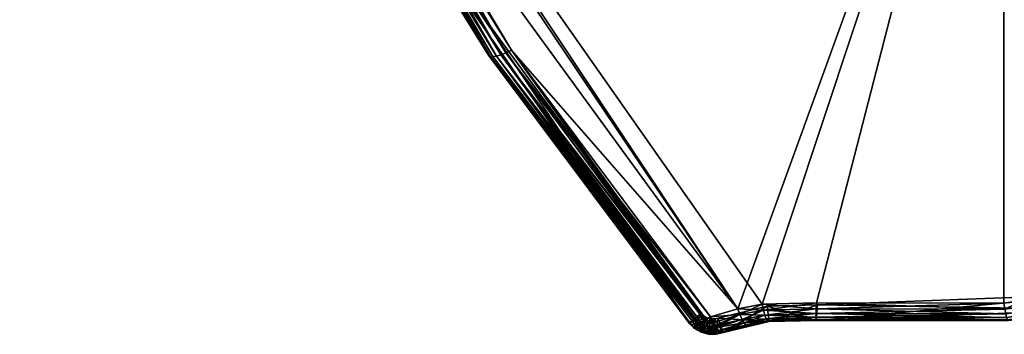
# Model space of a CAD drawing. Extents: x -0.129 to 0.207, y -0.196 to 0.001.
# Tile 1 of 256: x -0.127 to -0.064, y -0.098 to -0.078. Entities that reach past the tile are written whole.
import ezdxf

# ---------------------------------------------------------------- set-up
doc = ezdxf.new("R2010")
doc.units = 0
doc.layers.add('mesh', color=7, linetype='CONTINUOUS')

msp = doc.modelspace()

# ---------------------------------------------------------------- meshes
at = {"layer": 'mesh'}
mesh = msp.add_polyface(dxfattribs=at)
corners = [(-0.039891, -0.090928, 0.625308), (-0.020001, -0.085869, 0.627246), (-0.020198, -0.084889, 0.627622), (-0.041377, -0.0014, 0.666365), (-0.082639, 0.00053, 0.663788), (-0.082639, -0.0014, 0.663788), (-0.041377, 0.00053, 0.666365), (-0.000043, -0.0014, 0.667225), (0.082553, -0.0014, 0.663795), (-0.064532, 0.00053, 0.67039), (-0.00005, 0.00053, 0.672474), (-0.06355, -0.049636, 0.655201), (-0.040353, -0.090851, 0.639392), (-0.052266, -0.094722, 0.636994), (-0.034393, -0.088559, 0.640684), (-0.020483, -0.084739, 0.642817), (-0.000049, -0.049636, 0.657253), (-0.079135, -0.096557, 0.63428), (-0.080694, -0.096845, 0.634011), (-0.075621, -0.096465, 0.634607), (-0.063543, -0.096483, 0.635471), (-0.062285, -0.096287, 0.635641), (-0.020379, -0.085127, 0.642586), (-0.020278, -0.08545, 0.642269), (-0.034219, -0.088932, 0.640458), (-0.020187, -0.08569, 0.641884), (-0.03405, -0.089238, 0.640144), (-0.020109, -0.085836, 0.641451), (-0.033897, -0.08946, 0.63976), (0.115364, -0.0014, 0.660515), (-0.115364, -0.0014, 0.660515), (-0.111387, -0.000181, 0.660971), (-0.020198, -0.084889, 0.581605), (-0.020198, -0.084889, -0.519438), (-0.020697, -0.08499, 0.58607), (0.115364, -0.0014, -0.552332), (-0.115364, -0.0014, -0.552332), (-0.082639, -0.0014, -0.555605), (-0.041377, -0.0014, -0.558182), (0.041291, -0.0014, -0.558185), (-0.041377, 0.00053, -0.558182), (-0.064532, 0.00053, -0.562207), (-0.00005, 0.00053, -0.56429), (-0.082639, 0.00053, -0.555605), (-0.06355, -0.049636, -0.547018), (-0.075621, -0.096465, -0.526424), (-0.063543, -0.096483, -0.527288), (-0.079135, -0.096557, -0.526097), (-0.112077, -0.049626, -0.54264), (-0.020483, -0.084739, -0.534634), (-0.017904, -0.084251, -0.534904), (-0.034393, -0.088559, -0.532501), (-0.040353, -0.090851, -0.531209), (-0.052266, -0.094722, -0.52881), (-0.062285, -0.096287, -0.527458), (-0.11927, -0.031407, -0.548067), (-0.020187, -0.08569, -0.533701), (-0.033768, -0.089587, -0.531144), (-0.020109, -0.085836, -0.533268), (-0.020278, -0.08545, -0.534086), (-0.033897, -0.08946, -0.531577), (-0.020379, -0.085127, -0.534402), (-0.03405, -0.089238, -0.531961), (-0.034219, -0.088932, -0.532275), (0.111972, -0.000358, -0.552722), (-0.111387, -0.000181, -0.552788), (0.123673, -0.000367, -0.439418), (-0.123759, -0.000172, -0.439489), (-0.126998, -0.000169, 0.547673), (0.127618, -0.00037, -0.439417), (-0.123759, -0.000172, 0.547672), (0.123673, -0.000367, 0.547601), (-0.02, -0.085869, 0.640998), (-0.033768, -0.089587, 0.639327)]
mesh.append_faces([[corners[k] for k in face] for face in [(0, 1, 2, 2), (3, 4, 5, 5), (3, 6, 4, 4), (7, 6, 3, 3), (8, 3, 5, 5), (6, 9, 4, 4), (6, 10, 9, 9), (11, 12, 13, 13), (11, 14, 12, 12), (11, 15, 14, 14), (16, 15, 11, 11), (11, 17, 18, 18), (19, 17, 11, 11), (11, 20, 19, 19), (11, 21, 20, 20), (13, 21, 11, 11), (9, 16, 11, 11), (10, 16, 9, 9), (22, 14, 15, 15), (23, 24, 22, 22), (25, 26, 23, 23), (27, 28, 25, 25), (29, 30, 31, 31), (0, 32, 33, 33), (0, 34, 32, 32), (35, 36, 37, 37), (38, 39, 37, 37), (40, 41, 42, 42), (43, 41, 40, 40), (44, 45, 46, 46), (44, 47, 45, 45), (48, 47, 44, 44), (44, 49, 50, 50), (44, 51, 49, 49), (52, 51, 44, 44), (44, 53, 52, 52), (44, 54, 53, 53), (46, 54, 44, 44), (41, 44, 42, 42), (41, 55, 44, 44), (37, 40, 38, 38), (37, 43, 40, 40), (56, 57, 58, 58), (59, 60, 56, 56), (61, 62, 59, 59), (49, 63, 61, 61), (36, 64, 65, 65), (66, 67, 65, 65), (66, 68, 67, 67), (69, 70, 68, 68), (71, 31, 70, 70), (72, 73, 27, 27)]])
mesh = msp.add_polyface(dxfattribs=at)
corners = [(0.041291, -0.0014, 0.666368), (0.041291, 0.00053, 0.666368), (-0.000043, 0.00053, 0.667225), (0.082553, -0.0014, 0.663795), (0.082553, 0.00053, 0.663795), (0.111972, -0.000358, 0.660905), (0.123673, 0.00053, 0.659509), (-0.000043, -0.0014, 0.667225), (-0.082639, -0.0014, 0.663788), (0.115364, -0.0014, 0.660515), (-0.041377, -0.0014, 0.666365), (0.064431, 0.00053, 0.670396), (0.127127, 0.00053, 0.664362), (-0.00005, 0.00053, 0.672474), (0.107399, -0.054504, 0.52816), (0.108619, -0.037552, 0.534248), (0.100954, -0.054882, 0.528024), (0.117411, -0.037501, 0.654474), (0.112273, -0.049603, 0.650727), (0.063451, -0.049636, 0.655207), (0.109025, -0.057255, 0.648358), (0.081296, -0.096845, 0.63396), (0.013286, -0.083467, 0.643512), (-0.000049, -0.049636, 0.657253), (0.123031, -0.019384, 0.659481), (-0.111387, -0.000181, 0.660971), (0.107399, -0.054504, -0.419977), (0.107347, -0.054882, -0.419841), (0.100954, -0.054882, -0.419841), (-0.082639, -0.0014, -0.555605), (0.082553, -0.0014, -0.555612), (0.115364, -0.0014, -0.552332), (0.041291, -0.0014, -0.558185), (0.082553, 0.00053, -0.555612), (0.064431, 0.00053, -0.562213), (0.127127, 0.00053, -0.556179), (0.041291, 0.00053, -0.558185), (-0.00005, 0.00053, -0.56429), (-0.000043, 0.00053, -0.559042), (0.063451, -0.049636, -0.547024), (0.112273, -0.049603, -0.542544), (0.117411, -0.037501, -0.546291), (-0.000049, -0.049636, -0.54907), (0.027387, -0.086215, -0.533796), (0.081296, -0.096845, -0.525777), (0.109025, -0.057255, -0.540175), (0.079736, -0.096557, -0.526047), (0.111972, -0.000358, -0.552722), (-0.000043, -0.0014, -0.559042), (-0.115364, -0.0014, -0.552332), (0.110277, -0.055775, 0.638775), (0.110277, -0.055775, 0.448789), (0.098255, -0.077278, 0.630537), (0.123673, -0.000367, -0.439418), (-0.111387, -0.000181, -0.552788), (0.127618, -0.00037, -0.439417), (-0.126998, -0.000169, 0.547673), (0.123673, -0.000367, 0.547601), (-0.123759, -0.000172, 0.547672), (0.100954, -0.054882, 0.639117), (0.107347, -0.054882, 0.639117), (0.100954, -0.054882, -0.530934), (0.106975, -0.057596, -0.529894)]
mesh.append_faces([[corners[k] for k in face] for face in [(0, 1, 2, 2), (3, 1, 0, 0), (3, 4, 1, 1), (5, 4, 3, 3), (5, 6, 4, 4), (3, 0, 7, 7), (3, 8, 9, 9), (7, 10, 3, 3), (11, 4, 12, 12), (11, 1, 4, 4), (13, 1, 11, 11), (14, 15, 16, 16), (17, 18, 19, 19), (20, 21, 18, 18), (19, 22, 23, 23), (13, 19, 23, 23), (11, 19, 13, 13), (11, 17, 19, 19), (24, 17, 11, 11), (9, 25, 5, 5), (26, 27, 28, 28), (29, 30, 31, 31), (29, 32, 30, 30), (33, 34, 35, 35), (36, 34, 33, 33), (36, 37, 34, 34), (38, 37, 36, 36), (39, 40, 41, 41), (42, 43, 39, 39), (40, 44, 45, 45), (39, 46, 40, 40), (34, 39, 41, 41), (34, 42, 39, 39), (37, 42, 34, 34), (30, 33, 47, 47), (32, 33, 30, 30), (32, 36, 33, 33), (48, 36, 32, 32), (48, 38, 36, 36), (49, 31, 47, 47), (15, 28, 16, 16), (50, 51, 52, 52), (53, 54, 47, 47), (55, 56, 53, 53), (57, 58, 55, 55), (5, 25, 57, 57), (16, 59, 60, 60), (61, 28, 27, 27), (16, 61, 59, 59), (16, 28, 61, 61), (59, 61, 62, 62)]])
mesh = msp.add_polyface(dxfattribs=at)
corners = [(0.041291, -0.0014, 0.666368), (-0.000043, 0.00053, 0.667225), (-0.000043, -0.0014, 0.667225), (-0.082639, -0.0014, 0.663788), (-0.115364, -0.0014, 0.660515), (0.115364, -0.0014, 0.660515), (0.041291, 0.00053, 0.666368), (-0.00005, 0.00053, 0.672474), (-0.000049, -0.049636, 0.657253), (-0.000049, -0.082846, 0.64386), (-0.003607, -0.082734, 0.643923), (0.01085, -0.083192, 0.643665), (0.013286, -0.083467, 0.643512), (-0.017904, -0.084251, 0.643087), (-0.003587, -0.083129, 0.643689), (0.000131, -0.082849, 0.608158), (-0.002611, -0.082889, 0.607944), (0.0003, -0.082849, 0.628403), (0.0003, -0.082849, 0.56522), (0.0003, -0.082849, -0.291392), (-0.000634, -0.082857, -0.291634), (-0.001517, -0.082864, -0.291864), (-0.004974, -0.082982, 0.565882), (-0.001664, -0.082867, -0.305195), (-0.000698, -0.082853, -0.305529), (-0.000883, -0.082855, -0.342509), (-0.002396, -0.082884, -0.304823), (-0.002569, -0.082888, -0.304736), (-0.00341, -0.082915, -0.304152), (-0.004821, -0.082975, -0.302657), (-0.001586, -0.082866, -0.342748), (-0.002258, -0.08288, -0.343079), (0.004975, -0.082954, -0.407355), (0.001343, -0.082854, -0.382666), (0.002073, -0.082864, -0.38252), (0.0003, -0.082849, -0.406843), (-0.000877, -0.082855, -0.382521), (-0.000003, -0.082853, -0.406869), (-0.002493, -0.082886, -0.407086), (0.0003, -0.082849, -0.382707), (0.000598, -0.082849, -0.382715), (0.001223, -0.082855, -0.29137), (0.001855, -0.08286, -0.291355), (0.003295, -0.082892, -0.291614), (0.004623, -0.082938, -0.343984), (0.001917, -0.082861, -0.305758), (0.003498, -0.082898, -0.305445), (0.0003, -0.082849, -0.305727), (0.0003, -0.082849, -0.342322), (0.001223, -0.082856, -0.305745), (0.000592, -0.08285, -0.342334), (0.001333, -0.082854, -0.342363), (0.002068, -0.082864, -0.342509), (0.002774, -0.082878, -0.342748), (0.003442, -0.082896, -0.343078), (0.004576, -0.082936, -0.292104), (0.0003, -0.082849, -0.52022), (0.0003, -0.082849, -0.44519), (0.001128, -0.082862, -0.445128), (0.0003, -0.082849, 0.608159), (0.002966, -0.082883, 0.607976), (-0.041377, -0.0014, -0.558182), (-0.000043, -0.0014, -0.559042), (0.041291, -0.0014, -0.558185), (-0.000049, -0.049636, -0.54907), (-0.000049, -0.082846, -0.535676), (0.01085, -0.083192, -0.535482), (-0.003607, -0.082734, -0.53574), (-0.017904, -0.084251, -0.534904), (0.013286, -0.083467, -0.535329), (-0.003587, -0.083129, -0.535506), (-0.000672, -0.082996, -0.291492), (0.001222, -0.082996, -0.291242), (0.001222, -0.082996, -0.305876), (-0.000672, -0.082996, -0.305627)]
mesh.append_faces([[corners[k] for k in face] for face in [(0, 1, 2, 2), (3, 4, 5, 5), (1, 6, 7, 7), (8, 9, 10, 10), (8, 11, 9, 9), (8, 12, 11, 11), (10, 13, 8, 8), (14, 10, 9, 9), (15, 16, 17, 17), (18, 19, 20, 20), (21, 18, 20, 20), (21, 22, 18, 18), (23, 24, 25, 25), (25, 26, 23, 23), (25, 27, 26, 26), (28, 27, 25, 25), (29, 30, 31, 31), (32, 33, 34, 34), (35, 33, 32, 32), (36, 37, 38, 38), (39, 37, 36, 36), (39, 35, 37, 37), (40, 35, 39, 39), (40, 33, 35, 35), (18, 41, 19, 19), (18, 42, 41, 41), (43, 42, 18, 18), (44, 45, 46, 46), (47, 25, 24, 24), (47, 48, 25, 25), (49, 48, 47, 47), (49, 50, 48, 48), (45, 50, 49, 49), (45, 51, 50, 50), (52, 51, 45, 45), (45, 53, 52, 52), (45, 54, 53, 53), (44, 54, 45, 45), (18, 55, 43, 43), (56, 57, 58, 58), (17, 59, 15, 15), (17, 60, 59, 59), (61, 62, 63, 63), (64, 65, 66, 66), (64, 67, 65, 65), (64, 68, 67, 67), (66, 69, 64, 64), (70, 65, 67, 67), (71, 20, 19, 19), (72, 41, 42, 42), (73, 49, 47, 47), (74, 24, 23, 23)]])
mesh = msp.add_polyface(dxfattribs=at)
corners = [(-0.000043, -0.0014, 0.667225), (-0.000043, 0.00053, 0.667225), (-0.041377, 0.00053, 0.666365), (-0.00005, 0.00053, 0.672474), (-0.000049, -0.049636, 0.657253), (-0.017904, -0.084251, 0.643087), (-0.020483, -0.084739, 0.642817), (-0.003587, -0.083129, 0.643689), (-0.003607, -0.082734, 0.643923), (-0.003569, -0.083461, 0.643371), (-0.017813, -0.084641, 0.642855), (-0.003552, -0.083712, 0.642985), (-0.017725, -0.084966, 0.642538), (-0.020198, -0.084889, 0.627622), (-0.007904, -0.083173, 0.606387), (-0.010345, -0.083395, 0.605084), (-0.005298, -0.082999, 0.607352), (0.0003, -0.082849, 0.628403), (-0.013391, -0.083754, -0.412865), (-0.002252, -0.08288, -0.381951), (-0.009512, -0.083312, -0.409701), (-0.016319, -0.084185, -0.416925), (-0.003433, -0.082916, -0.381046), (-0.020198, -0.084889, -0.519438), (-0.008527, -0.083224, -0.442899), (-0.006247, -0.083055, -0.443941), (-0.012587, -0.08365, -0.439971), (-0.006082, -0.083045, -0.299445), (-0.005107, -0.082989, -0.348015), (-0.018097, -0.084489, -0.421605), (-0.017358, -0.084359, -0.419196), (-0.004339, -0.082952, -0.379865), (-0.004667, -0.082967, -0.379199), (-0.004908, -0.082979, -0.378491), (-0.005054, -0.082986, -0.377761), (-0.005103, -0.082989, -0.377015), (-0.018513, -0.084564, -0.424072), (-0.006104, -0.083046, -0.298559), (-0.006118, -0.083047, -0.29802), (-0.020198, -0.084889, 0.581605), (-0.005912, -0.083034, -0.296795), (-0.005865, -0.083031, -0.296661), (-0.005554, -0.083013, -0.295761), (-0.005237, -0.082996, -0.295147), (-0.003157, -0.082906, -0.292773), (-0.004098, -0.082942, -0.293592), (-0.001517, -0.082864, -0.291864), (-0.016264, -0.084176, 0.573217), (-0.01443, -0.083897, 0.57117), (-0.017801, -0.084436, 0.575476), (-0.019034, -0.084662, 0.577935), (-0.012358, -0.083622, 0.569399), (-0.010055, -0.083365, 0.567905), (-0.002372, -0.082886, -0.292337), (-0.019872, -0.084825, 0.580576), (-0.003848, -0.082931, -0.444677), (-0.041377, 0.00053, -0.558182), (-0.00005, 0.00053, -0.56429), (-0.000043, 0.00053, -0.559042), (-0.06355, -0.049636, -0.547018), (-0.017904, -0.084251, -0.534904), (-0.000049, -0.049636, -0.54907), (-0.041377, -0.0014, -0.558182), (-0.000043, -0.0014, -0.559042), (-0.003569, -0.083461, -0.535188), (-0.017645, -0.085209, -0.533969), (-0.003552, -0.083712, -0.534802), (-0.003587, -0.083129, -0.535506), (-0.017725, -0.084966, -0.534355), (-0.003607, -0.082734, -0.53574), (-0.017813, -0.084641, -0.534672), (-0.007955, -0.083307, -0.296101), (-0.005663, -0.083307, -0.294584), (-0.007006, -0.083307, -0.293809), (-0.008278, -0.083307, -0.298559), (-0.006457, -0.083307, -0.296502), (-0.006728, -0.083307, -0.298559), (-0.007955, -0.083307, -0.301018), (-0.006457, -0.083307, -0.300617), (-0.007006, -0.083307, -0.303309), (-0.005118, -0.08299, -0.294915)]
mesh.append_faces([[corners[k] for k in face] for face in [(0, 1, 2, 2), (1, 3, 2, 2), (4, 5, 6, 6), (7, 5, 8, 8), (9, 10, 7, 7), (11, 12, 9, 9), (13, 14, 15, 15), (13, 16, 14, 14), (17, 16, 13, 13), (18, 19, 20, 20), (21, 22, 18, 18), (23, 24, 25, 25), (23, 26, 24, 24), (27, 28, 29, 29), (30, 22, 21, 21), (30, 31, 22, 22), (32, 31, 30, 30), (30, 33, 32, 32), (30, 34, 33, 33), (29, 35, 34, 34), (28, 35, 29, 29), (36, 37, 27, 27), (36, 38, 37, 37), (39, 40, 38, 38), (41, 40, 39, 39), (39, 42, 41, 41), (39, 43, 42, 42), (44, 45, 39, 39), (46, 47, 48, 48), (46, 49, 47, 47), (50, 49, 46, 46), (46, 51, 52, 52), (48, 51, 46, 46), (39, 53, 44, 44), (54, 50, 46, 46), (25, 55, 23, 23), (56, 57, 58, 58), (59, 60, 61, 61), (57, 59, 61, 61), (62, 58, 63, 63), (62, 56, 58, 58), (64, 65, 66, 66), (67, 68, 64, 64), (69, 70, 67, 67), (71, 72, 73, 73), (74, 75, 71, 71), (74, 76, 75, 75), (77, 76, 74, 74), (77, 78, 76, 76), (79, 78, 77, 77), (80, 43, 39, 39), (39, 45, 80, 80)]])
mesh = msp.add_polyface(dxfattribs=at)
corners = [(-0.109677, -0.055775, 0.638775), (-0.111407, -0.054882, 0.639117), (-0.104611, -0.067848, 0.63415), (-0.107655, -0.054882, 0.639117), (-0.104404, -0.067724, 0.643039), (-0.107829, -0.061984, 0.645055), (-0.113052, -0.051369, 0.648481), (-0.080694, -0.096845, 0.634011), (-0.106263, -0.061779, 0.646907), (-0.111446, -0.051224, 0.650347), (-0.06355, -0.049636, 0.655201), (-0.112077, -0.049626, 0.650823), (-0.107302, -0.062098, 0.646222), (-0.107552, -0.06211, 0.645865), (-0.112524, -0.051502, 0.649666), (-0.096501, -0.0806, 0.639336), (-0.10773, -0.062071, 0.64547), (-0.112957, -0.051459, 0.648903), (-0.096676, -0.080574, 0.638953), (-0.112778, -0.051504, 0.649305), (-0.112206, -0.051452, 0.64997), (-0.106995, -0.062037, 0.646524), (-0.106642, -0.061929, 0.646756), (-0.111841, -0.051358, 0.650201), (-0.095976, -0.08049, 0.639981), (-0.09565, -0.080359, 0.640215), (-0.109677, -0.055775, -0.530592), (-0.111407, -0.054882, -0.530934), (-0.107655, -0.054882, -0.530934), (-0.104611, -0.067848, -0.525967), (-0.097655, -0.077278, -0.522354), (-0.107829, -0.061984, -0.536872), (-0.104404, -0.067724, -0.534856), (-0.113052, -0.051369, -0.540298), (-0.111446, -0.051224, -0.542164), (-0.080694, -0.096845, -0.525828), (-0.112077, -0.049626, -0.54264), (-0.10773, -0.062071, -0.537287), (-0.106642, -0.061929, -0.538572), (-0.106263, -0.061779, -0.538724), (-0.111841, -0.051358, -0.542017), (-0.0953, -0.080185, -0.532192), (-0.106995, -0.062037, -0.538341), (-0.112206, -0.051452, -0.541787), (-0.09565, -0.080359, -0.532032), (-0.107302, -0.062098, -0.538039), (-0.112524, -0.051502, -0.541483), (-0.095976, -0.08049, -0.531798), (-0.107552, -0.06211, -0.537682), (-0.112778, -0.051504, -0.541122), (-0.096264, -0.080572, -0.5315), (-0.112957, -0.051459, -0.54072), (-0.096501, -0.0806, -0.531152), (-0.096676, -0.080574, -0.53077), (-0.107655, -0.054882, 0.528024), (-0.107655, -0.054882, -0.419841), (-0.106375, -0.057596, 0.638077), (-0.106748, -0.054882, 0.639117), (-0.106748, -0.054882, 0.528024), (-0.106748, -0.054882, -0.419841), (-0.106748, -0.054882, -0.530934), (-0.106375, -0.057596, -0.529894), (-0.100349, -0.054882, 0.639117), (-0.100349, -0.054882, -0.530934)]
mesh.append_faces([[corners[k] for k in face] for face in [(0, 1, 2, 2), (3, 1, 0, 0), (1, 4, 2, 2), (1, 5, 4, 4), (6, 5, 1, 1), (7, 8, 9, 9), (10, 7, 11, 11), (12, 13, 14, 14), (12, 15, 13, 13), (16, 5, 17, 17), (16, 4, 5, 5), (18, 4, 16, 16), (13, 16, 19, 19), (13, 18, 16, 16), (12, 20, 21, 21), (14, 20, 12, 12), (22, 21, 23, 23), (22, 24, 21, 21), (8, 22, 9, 9), (8, 25, 22, 22), (26, 27, 28, 28), (26, 29, 27, 27), (30, 29, 26, 26), (29, 31, 27, 27), (29, 32, 31, 31), (31, 33, 27, 27), (34, 35, 36, 36), (31, 37, 33, 33), (38, 39, 40, 40), (38, 41, 39, 39), (42, 38, 43, 43), (42, 44, 38, 38), (45, 42, 46, 46), (45, 47, 42, 42), (48, 45, 49, 49), (48, 50, 45, 45), (37, 48, 51, 51), (37, 52, 48, 48), (32, 37, 31, 31), (32, 53, 37, 37), (26, 0, 30, 30), (54, 3, 0, 0), (55, 0, 26, 26), (55, 54, 0, 0), (56, 57, 58, 58), (59, 60, 61, 61), (58, 61, 56, 56), (58, 59, 61, 61), (57, 56, 62, 62), (61, 60, 63, 63), (56, 63, 62, 62), (56, 61, 63, 63)]])
mesh = msp.add_polyface(dxfattribs=at)
corners = [(-0.097655, -0.077278, 0.630537), (-0.083847, -0.097779, 0.622683), (-0.083079, -0.097139, 0.622929), (-0.104611, -0.067848, 0.63415), (-0.109677, -0.055775, 0.638775), (-0.083847, -0.097779, 0.631813), (-0.096782, -0.080496, 0.638552), (-0.104404, -0.067724, 0.643039), (-0.111446, -0.051224, 0.650347), (-0.112077, -0.049626, 0.650823), (-0.080694, -0.096845, 0.634011), (-0.0953, -0.080185, 0.640375), (-0.106263, -0.061779, 0.646907), (-0.096264, -0.080572, 0.639684), (-0.096501, -0.0806, 0.639336), (-0.107302, -0.062098, 0.646222), (-0.096676, -0.080574, 0.638953), (-0.107552, -0.06211, 0.645865), (-0.106995, -0.062037, 0.646524), (-0.095976, -0.08049, 0.639981), (-0.09565, -0.080359, 0.640215), (-0.106642, -0.061929, 0.646756), (-0.097655, -0.077278, -0.522354), (-0.083847, -0.097779, -0.5145), (-0.104611, -0.067848, -0.525967), (-0.083079, -0.097139, -0.514745), (-0.096782, -0.080496, -0.530369), (-0.104404, -0.067724, -0.534856), (-0.0953, -0.080185, -0.532192), (-0.080694, -0.096845, -0.525828), (-0.106263, -0.061779, -0.538724), (-0.112077, -0.049626, -0.54264), (-0.079135, -0.096557, -0.526097), (-0.111446, -0.051224, -0.542164), (-0.09565, -0.080359, -0.532032), (-0.106642, -0.061929, -0.538572), (-0.095976, -0.08049, -0.531798), (-0.106995, -0.062037, -0.538341), (-0.096264, -0.080572, -0.5315), (-0.107302, -0.062098, -0.538039), (-0.083079, -0.097714, -0.52502), (-0.096501, -0.0806, -0.531152), (-0.107552, -0.06211, -0.537682), (-0.083344, -0.097814, -0.524726), (-0.096676, -0.080574, -0.53077), (-0.10773, -0.062071, -0.537287), (-0.083715, -0.097848, 0.632245), (-0.083502, -0.097846, 0.632668), (-0.083218, -0.097767, 0.633048), (-0.083344, -0.097814, 0.632909), (-0.082786, -0.097657, 0.633372), (-0.083079, -0.097714, 0.633203), (-0.082745, -0.097542, 0.633458), (-0.082465, -0.09737, -0.525423), (-0.082781, -0.097564, -0.525255), (-0.083267, -0.097785, -0.524811), (-0.083502, -0.097846, -0.524485), (-0.083715, -0.097848, -0.524062), (-0.083847, -0.097779, -0.52363)]
mesh.append_faces([[corners[k] for k in face] for face in [(0, 1, 2, 2), (0, 3, 1, 1), (4, 3, 0, 0), (5, 1, 3, 3), (3, 6, 5, 5), (3, 7, 6, 6), (8, 9, 10, 10), (10, 11, 12, 12), (13, 14, 15, 15), (16, 6, 7, 7), (5, 6, 16, 16), (14, 16, 17, 17), (13, 18, 19, 19), (15, 18, 13, 13), (20, 19, 21, 21), (11, 20, 12, 12), (22, 23, 24, 24), (25, 23, 22, 22), (26, 24, 23, 23), (26, 27, 24, 24), (28, 29, 30, 30), (31, 29, 32, 32), (33, 30, 29, 29), (34, 28, 35, 35), (36, 34, 37, 37), (38, 36, 39, 39), (38, 40, 36, 36), (41, 38, 42, 42), (41, 43, 38, 38), (44, 41, 45, 45), (26, 44, 27, 27), (0, 2, 25, 25), (22, 0, 25, 25), (22, 4, 0, 0), (14, 46, 16, 16), (13, 47, 14, 14), (48, 49, 13, 13), (13, 19, 48, 48), (50, 51, 19, 19), (20, 50, 19, 19), (11, 50, 20, 20), (52, 50, 11, 11), (28, 53, 29, 29), (34, 53, 28, 28), (54, 53, 34, 34), (36, 54, 34, 34), (55, 40, 38, 38), (56, 43, 41, 41), (44, 56, 41, 41), (57, 56, 44, 44), (26, 57, 44, 44), (58, 57, 26, 26)]])
mesh = msp.add_polyface(dxfattribs=at)
corners = [(-0.082689, -0.097424, 0.622819), (-0.082598, -0.098478, 0.622416), (-0.082454, -0.097488, 0.622795), (-0.082901, -0.097305, 0.622865), (-0.083067, -0.09835, 0.622465), (-0.083079, -0.097139, 0.622929), (-0.083492, -0.098112, 0.622556), (-0.083847, -0.097779, 0.622683), (-0.082488, -0.097738, 0.633372), (-0.082153, -0.097932, 0.633181), (-0.082533, -0.098052, 0.633053), (-0.082901, -0.097305, -0.514682), (-0.083492, -0.098112, -0.514372), (-0.083847, -0.097779, -0.5145), (-0.082689, -0.097424, -0.514636), (-0.082454, -0.097488, -0.514611), (-0.083067, -0.09835, -0.514281), (-0.082211, -0.097493, -0.514609), (-0.082598, -0.098478, -0.514232), (-0.083079, -0.097139, -0.514745), (-0.083847, -0.097779, -0.52363), (-0.096782, -0.080496, -0.530369), (-0.082533, -0.098052, -0.52487), (-0.082153, -0.097932, -0.524998), (-0.082488, -0.097738, -0.525189), (-0.083847, -0.097779, 0.631813), (-0.083492, -0.098112, 0.631813), (-0.082465, -0.09737, 0.633606), (-0.0953, -0.080185, 0.640375), (-0.080694, -0.096845, 0.634011), (-0.083384, -0.097951, 0.632671), (-0.083502, -0.097846, 0.632668), (-0.083344, -0.097814, 0.632909), (-0.083471, -0.098069, 0.632246), (-0.083715, -0.097848, 0.632245), (-0.082906, -0.09795, 0.633053), (-0.083218, -0.097767, 0.633048), (-0.083079, -0.097714, 0.633203), (-0.082786, -0.097657, 0.633372), (-0.082745, -0.097542, 0.633458), (-0.082275, -0.097737, 0.633383), (-0.082996, -0.09817, 0.632671), (-0.096676, -0.080574, 0.638953), (-0.096501, -0.0806, 0.639336), (-0.096264, -0.080572, 0.639684), (-0.095976, -0.08049, 0.639981), (-0.083499, -0.098106, -0.52363), (-0.082268, -0.097748, -0.525188), (-0.082465, -0.09737, -0.525423), (-0.082781, -0.097564, -0.525255), (-0.083079, -0.097714, -0.52502), (-0.082906, -0.09795, -0.52487), (-0.083267, -0.097785, -0.524811), (-0.083344, -0.097814, -0.524726), (-0.083502, -0.097846, -0.524485), (-0.083384, -0.097951, -0.524488), (-0.083715, -0.097848, -0.524062), (-0.083471, -0.098069, -0.524063), (-0.082996, -0.09817, -0.524488), (-0.096264, -0.080572, -0.5315), (-0.095976, -0.08049, -0.531798)]
mesh.append_faces([[corners[k] for k in face] for face in [(0, 1, 2, 2), (3, 4, 0, 0), (5, 6, 3, 3), (5, 7, 6, 6), (8, 9, 10, 10), (11, 12, 13, 13), (14, 12, 11, 11), (15, 16, 14, 14), (17, 18, 15, 15), (19, 11, 13, 13), (20, 13, 12, 12), (21, 13, 20, 20), (22, 23, 24, 24), (15, 0, 2, 2), (14, 0, 15, 15), (14, 3, 0, 0), (11, 3, 14, 14), (11, 5, 3, 3), (19, 5, 11, 11), (25, 26, 7, 7), (27, 28, 29, 29), (30, 31, 32, 32), (33, 34, 31, 31), (35, 36, 37, 37), (38, 39, 8, 8), (27, 8, 39, 39), (40, 8, 27, 27), (38, 35, 37, 37), (38, 10, 35, 35), (8, 10, 38, 38), (40, 9, 8, 8), (36, 30, 32, 32), (35, 41, 36, 36), (30, 33, 31, 31), (42, 34, 25, 25), (43, 31, 34, 34), (44, 32, 31, 31), (45, 37, 36, 36), (28, 27, 39, 39), (12, 46, 20, 20), (47, 48, 24, 24), (49, 50, 51, 51), (50, 52, 51, 51), (53, 54, 55, 55), (56, 57, 54, 54), (20, 46, 56, 56), (55, 52, 53, 53), (55, 58, 52, 52), (24, 49, 51, 51), (48, 49, 24, 24), (59, 53, 52, 52), (60, 50, 49, 49)]])
mesh = msp.add_polyface(dxfattribs=at)
corners = [(-0.075562, -0.096594, 0.623137), (-0.057229, -0.096893, 0.623023), (-0.057386, -0.095905, 0.623401), (-0.075644, -0.097591, 0.622755), (-0.078813, -0.096674, 0.623106), (-0.063268, -0.097609, 0.633673), (-0.075644, -0.097591, 0.63281), (-0.075657, -0.09754, 0.633253), (-0.063318, -0.097562, 0.634118), (-0.075661, -0.097392, 0.633674), (-0.063373, -0.097417, 0.634541), (-0.075656, -0.097155, 0.634052), (-0.063431, -0.09718, 0.63492), (-0.075643, -0.096841, 0.634368), (-0.063489, -0.096863, 0.635235), (-0.075621, -0.096465, 0.634607), (-0.063543, -0.096483, 0.635471), (-0.062285, -0.096287, 0.635641), (-0.057263, -0.096674, 0.634462), (-0.051794, -0.095774, 0.635641), (-0.051897, -0.095639, 0.636068), (-0.052014, -0.095409, 0.636448), (-0.079135, -0.096557, 0.63428), (-0.079049, -0.096936, 0.634046), (-0.07896, -0.097251, 0.633732), (-0.078873, -0.097486, 0.633354), (-0.057386, -0.095905, -0.515218), (-0.075644, -0.097591, -0.514572), (-0.075562, -0.096594, -0.514954), (-0.057229, -0.096893, -0.51484), (-0.075644, -0.097591, -0.524627), (-0.063268, -0.097609, -0.52549), (-0.078682, -0.097666, -0.514543), (-0.063318, -0.097562, -0.525935), (-0.075657, -0.09754, -0.52507), (-0.063373, -0.097417, -0.526358), (-0.075661, -0.097392, -0.525491), (-0.063431, -0.09718, -0.526736), (-0.075656, -0.097155, -0.525869), (-0.063489, -0.096863, -0.527052), (-0.075643, -0.096841, -0.526185), (-0.063543, -0.096483, -0.527288), (-0.075621, -0.096465, -0.526424), (-0.051897, -0.095639, -0.527885), (-0.052014, -0.095409, -0.528265), (-0.052139, -0.095099, -0.528579), (-0.062285, -0.096287, -0.527458), (-0.078791, -0.097628, -0.524747), (-0.078873, -0.097486, -0.525171), (-0.07896, -0.097251, -0.525549), (-0.079049, -0.096936, -0.525863), (-0.078682, -0.09767, 0.632488), (-0.07872, -0.097671, -0.524301)]
mesh.append_faces([[corners[k] for k in face] for face in [(0, 1, 2, 2), (0, 3, 1, 1), (4, 3, 0, 0), (5, 3, 6, 6), (5, 1, 3, 3), (7, 5, 6, 6), (7, 8, 5, 5), (9, 8, 7, 7), (9, 10, 8, 8), (11, 10, 9, 9), (11, 12, 10, 10), (13, 12, 11, 11), (13, 14, 12, 12), (15, 14, 13, 13), (14, 16, 17, 17), (15, 16, 14, 14), (8, 18, 5, 5), (10, 19, 8, 8), (12, 20, 10, 10), (14, 21, 12, 12), (13, 22, 15, 15), (11, 23, 13, 13), (9, 24, 11, 11), (7, 25, 9, 9), (26, 27, 28, 28), (26, 29, 27, 27), (29, 30, 27, 27), (29, 31, 30, 30), (32, 27, 30, 30), (33, 30, 31, 31), (33, 34, 30, 30), (35, 34, 33, 33), (35, 36, 34, 34), (37, 36, 35, 35), (37, 38, 36, 36), (39, 38, 37, 37), (39, 40, 38, 38), (41, 40, 39, 39), (41, 42, 40, 40), (43, 35, 33, 33), (44, 37, 35, 35), (45, 39, 37, 37), (46, 41, 39, 39), (36, 47, 34, 34), (38, 48, 36, 36), (40, 49, 38, 38), (42, 50, 40, 40), (26, 0, 2, 2), (28, 0, 26, 26), (4, 0, 28, 28), (3, 51, 6, 6), (34, 52, 30, 30)]])
mesh = msp.add_polyface(dxfattribs=at)
corners = [(-0.078813, -0.096674, 0.623106), (-0.078682, -0.097666, 0.622727), (-0.075644, -0.097591, 0.622755), (-0.081973, -0.09744, 0.622813), (-0.081636, -0.098381, 0.622452), (-0.080086, -0.097923, 0.632216), (-0.080182, -0.097891, 0.632665), (-0.081912, -0.098249, 0.632694), (-0.080298, -0.097758, 0.63309), (-0.079049, -0.096936, 0.634046), (-0.080694, -0.096845, 0.634011), (-0.079135, -0.096557, 0.63428), (-0.080561, -0.097221, 0.633781), (-0.07896, -0.097251, 0.633732), (-0.080426, -0.09753, 0.633469), (-0.078873, -0.097486, 0.633354), (-0.078791, -0.097628, 0.632931), (-0.075643, -0.096841, 0.634368), (-0.075656, -0.097155, 0.634052), (-0.075661, -0.097392, 0.633674), (-0.075657, -0.09754, 0.633253), (-0.078813, -0.096674, -0.514923), (-0.078682, -0.097666, -0.514543), (-0.081636, -0.098381, -0.514269), (-0.075562, -0.096594, -0.514954), (-0.075644, -0.097591, -0.514572), (-0.080086, -0.097923, -0.524033), (-0.081636, -0.098381, -0.52363), (-0.078791, -0.097628, -0.524747), (-0.080182, -0.097891, -0.524482), (-0.078873, -0.097486, -0.525171), (-0.080298, -0.097758, -0.524907), (-0.07896, -0.097251, -0.525549), (-0.080426, -0.09753, -0.525286), (-0.079049, -0.096936, -0.525863), (-0.080561, -0.097221, -0.525598), (-0.079135, -0.096557, -0.526097), (-0.080694, -0.096845, -0.525828), (-0.075661, -0.097392, -0.525491), (-0.075656, -0.097155, -0.525869), (-0.075643, -0.096841, -0.526185), (-0.075621, -0.096465, -0.526424), (-0.081973, -0.09744, -0.51463), (-0.078682, -0.09767, 0.632488), (-0.075644, -0.097591, 0.63281), (-0.081753, -0.098367, 0.632246), (-0.082077, -0.098047, 0.633052), (-0.07872, -0.097671, -0.524301), (-0.075644, -0.097591, -0.524627), (-0.082087, -0.098035, -0.52489), (-0.081759, -0.098367, -0.524083), (-0.075657, -0.09754, -0.52507)]
mesh.append_faces([[corners[k] for k in face] for face in [(0, 1, 2, 2), (3, 1, 0, 0), (3, 4, 1, 1), (5, 1, 4, 4), (6, 7, 8, 8), (9, 10, 11, 11), (9, 12, 10, 10), (13, 12, 9, 9), (13, 14, 12, 12), (15, 14, 13, 13), (15, 8, 14, 14), (16, 8, 15, 15), (16, 6, 8, 8), (17, 9, 11, 11), (18, 13, 9, 9), (19, 15, 13, 13), (20, 16, 15, 15), (21, 22, 23, 23), (24, 22, 21, 21), (24, 25, 22, 22), (22, 26, 27, 27), (28, 29, 26, 26), (30, 29, 28, 28), (30, 31, 29, 29), (32, 31, 30, 30), (32, 33, 31, 31), (34, 33, 32, 32), (34, 35, 33, 33), (36, 35, 34, 34), (36, 37, 35, 35), (38, 30, 28, 28), (39, 32, 30, 30), (40, 34, 32, 32), (41, 36, 34, 34), (21, 0, 24, 24), (21, 3, 0, 0), (42, 3, 21, 21), (2, 1, 43, 43), (43, 1, 5, 5), (20, 44, 43, 43), (45, 6, 5, 5), (8, 46, 14, 14), (43, 6, 16, 16), (43, 5, 6, 6), (43, 16, 20, 20), (22, 47, 26, 26), (48, 47, 22, 22), (49, 31, 33, 33), (50, 29, 31, 31), (50, 26, 29, 29), (28, 26, 47, 47), (51, 28, 47, 47)]])
mesh = msp.add_polyface(dxfattribs=at)
corners = [(-0.082211, -0.097493, 0.622793), (-0.081636, -0.098381, 0.622452), (-0.081973, -0.09744, 0.622813), (-0.082111, -0.098488, 0.622411), (-0.082454, -0.097488, 0.622795), (-0.082598, -0.098478, 0.622416), (-0.080086, -0.097923, 0.632216), (-0.081636, -0.098381, 0.631813), (-0.080426, -0.09753, 0.633469), (-0.082153, -0.097932, 0.633181), (-0.080561, -0.097221, 0.633781), (-0.082122, -0.098295, 0.632671), (-0.082107, -0.09844, 0.632246), (-0.082567, -0.098287, 0.632671), (-0.081973, -0.09744, -0.51463), (-0.082111, -0.098488, -0.514228), (-0.082211, -0.097493, -0.514609), (-0.081636, -0.098381, -0.514269), (-0.078813, -0.096674, -0.514923), (-0.078682, -0.097666, -0.514543), (-0.081636, -0.098381, -0.52363), (-0.082588, -0.098431, -0.524063), (-0.082107, -0.09844, -0.524063), (-0.082122, -0.098295, -0.524488), (-0.082454, -0.097488, -0.514611), (-0.082102, -0.098487, 0.631813), (-0.082598, -0.098478, 0.631813), (-0.081753, -0.098367, 0.632246), (-0.080298, -0.097758, 0.63309), (-0.081912, -0.098249, 0.632694), (-0.082077, -0.098047, 0.633052), (-0.080182, -0.097891, 0.632665), (-0.082275, -0.097737, 0.633383), (-0.082465, -0.09737, 0.633606), (-0.080694, -0.096845, 0.634011), (-0.082533, -0.098052, 0.633053), (-0.082588, -0.098431, 0.632246), (-0.082111, -0.098488, -0.52363), (-0.082465, -0.09737, -0.525423), (-0.080561, -0.097221, -0.525598), (-0.080694, -0.096845, -0.525828), (-0.082268, -0.097748, -0.525188), (-0.082153, -0.097932, -0.524998), (-0.082087, -0.098035, -0.52489), (-0.080426, -0.09753, -0.525286), (-0.081912, -0.098249, -0.524511), (-0.080298, -0.097758, -0.524907), (-0.081759, -0.098367, -0.524083), (-0.080086, -0.097923, -0.524033), (-0.082488, -0.097738, -0.525189), (-0.082533, -0.098052, -0.52487), (-0.082567, -0.098287, -0.524488)]
mesh.append_faces([[corners[k] for k in face] for face in [(0, 1, 2, 2), (0, 3, 1, 1), (4, 3, 0, 0), (4, 5, 3, 3), (6, 1, 7, 7), (3, 7, 1, 1), (8, 9, 10, 10), (11, 12, 13, 13), (14, 15, 16, 16), (14, 17, 15, 15), (18, 17, 14, 14), (19, 20, 17, 17), (21, 22, 23, 23), (0, 2, 14, 14), (16, 0, 14, 14), (16, 4, 0, 0), (24, 4, 16, 16), (3, 25, 7, 7), (3, 26, 25, 25), (27, 6, 7, 7), (28, 29, 30, 30), (31, 27, 29, 29), (10, 9, 32, 32), (8, 30, 9, 9), (33, 10, 32, 32), (33, 34, 10, 10), (35, 9, 30, 30), (30, 29, 11, 11), (25, 27, 7, 7), (25, 12, 27, 27), (25, 36, 12, 12), (30, 11, 35, 35), (11, 27, 12, 12), (29, 27, 11, 11), (17, 37, 15, 15), (20, 37, 17, 17), (38, 39, 40, 40), (39, 41, 42, 42), (38, 41, 39, 39), (43, 39, 42, 42), (43, 44, 39, 39), (45, 46, 43, 43), (47, 46, 45, 45), (20, 48, 47, 47), (22, 37, 20, 20), (23, 45, 43, 43), (23, 47, 45, 45), (22, 47, 23, 23), (20, 47, 22, 22), (49, 42, 41, 41), (50, 43, 42, 42), (51, 23, 43, 43)]])
mesh = msp.add_polyface(dxfattribs=at)
corners = [(-0.082689, -0.097424, 0.622819), (-0.083067, -0.09835, 0.622465), (-0.082598, -0.098478, 0.622416), (-0.082901, -0.097305, 0.622865), (-0.083492, -0.098112, 0.622556), (-0.082598, -0.098478, 0.631813), (-0.082111, -0.098488, 0.622411), (-0.082906, -0.09795, 0.633053), (-0.082567, -0.098287, 0.632671), (-0.082996, -0.09817, 0.632671), (-0.082533, -0.098052, 0.633053), (-0.082122, -0.098295, 0.632671), (-0.083384, -0.097951, 0.632671), (-0.083052, -0.098305, 0.632246), (-0.083471, -0.098069, 0.632246), (-0.082588, -0.098431, 0.632246), (-0.082107, -0.09844, 0.632246), (-0.082689, -0.097424, -0.514636), (-0.083067, -0.09835, -0.514281), (-0.083492, -0.098112, -0.514372), (-0.082454, -0.097488, -0.514611), (-0.082598, -0.098478, -0.514232), (-0.082211, -0.097493, -0.514609), (-0.082111, -0.098488, -0.514228), (-0.082598, -0.098478, -0.52363), (-0.083471, -0.098069, -0.524063), (-0.082996, -0.09817, -0.524488), (-0.083384, -0.097951, -0.524488), (-0.083052, -0.098305, -0.524063), (-0.082567, -0.098287, -0.524488), (-0.082588, -0.098431, -0.524063), (-0.082533, -0.098052, -0.52487), (-0.082906, -0.09795, -0.52487), (-0.082488, -0.097738, -0.525189), (-0.082122, -0.098295, -0.524488), (-0.083067, -0.09835, 0.631813), (-0.083492, -0.098112, 0.631813), (-0.083847, -0.097779, 0.622683), (-0.082102, -0.098487, 0.631813), (-0.083715, -0.097848, 0.632245), (-0.083847, -0.097779, 0.631813), (-0.083218, -0.097767, 0.633048), (-0.083499, -0.098106, -0.52363), (-0.08307, -0.098348, -0.52363), (-0.082111, -0.098488, -0.52363), (-0.083267, -0.097785, -0.524811), (-0.083502, -0.097846, -0.524485), (-0.083715, -0.097848, -0.524062), (-0.082087, -0.098035, -0.52489), (-0.082107, -0.09844, -0.524063)]
mesh.append_faces([[corners[k] for k in face] for face in [(0, 1, 2, 2), (3, 4, 1, 1), (2, 5, 6, 6), (7, 8, 9, 9), (10, 8, 7, 7), (10, 11, 8, 8), (12, 13, 14, 14), (9, 13, 12, 12), (9, 15, 13, 13), (8, 15, 9, 9), (8, 16, 15, 15), (17, 18, 19, 19), (20, 21, 18, 18), (22, 23, 21, 21), (21, 24, 18, 18), (25, 26, 27, 27), (25, 28, 26, 26), (29, 28, 30, 30), (29, 26, 28, 28), (31, 26, 29, 29), (31, 32, 26, 26), (33, 32, 31, 31), (30, 34, 29, 29), (2, 35, 5, 5), (1, 35, 2, 2), (1, 4, 35, 35), (4, 36, 35, 35), (37, 36, 4, 4), (5, 15, 38, 38), (35, 15, 5, 5), (35, 13, 15, 15), (36, 13, 35, 35), (36, 14, 13, 13), (36, 39, 14, 14), (40, 39, 36, 36), (41, 9, 12, 12), (18, 42, 19, 19), (18, 43, 42, 42), (18, 24, 43, 43), (21, 44, 24, 24), (23, 44, 21, 21), (30, 24, 44, 44), (32, 45, 26, 26), (46, 25, 27, 27), (47, 42, 25, 25), (42, 28, 25, 25), (42, 43, 28, 28), (30, 43, 24, 24), (30, 28, 43, 43), (29, 48, 31, 31), (44, 49, 30, 30)]])

doc.saveas('drawing.dxf')
